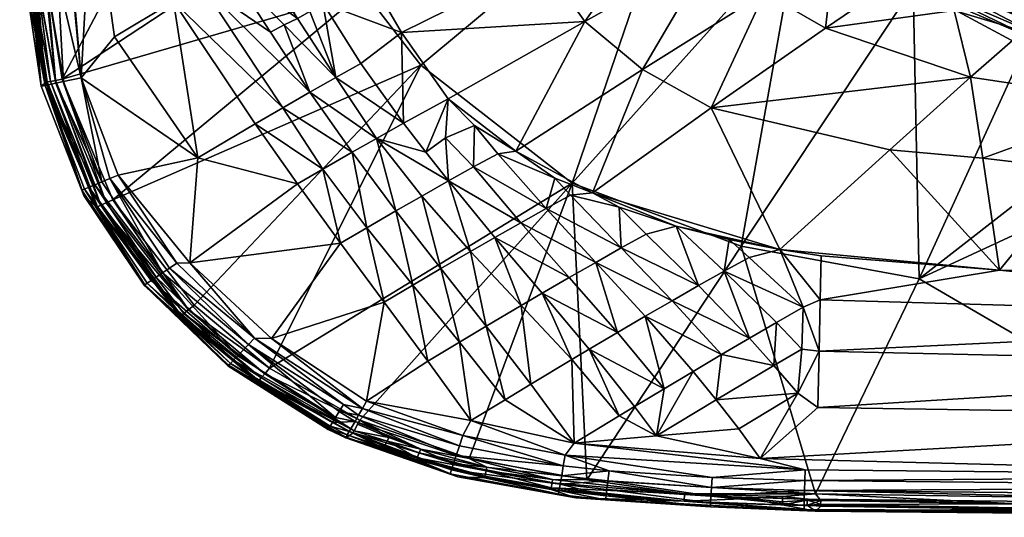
# Model space of a CAD drawing. Header units: centimetres. Extents: x -18.2 to 32.6, y -19.6 to 15.9.
# Tile 1 of 25: x -18.2 to -1.2, y -19.6 to -11. Entities that reach past the tile are written whole.
import ezdxf

# ---------------------------------------------------------------- set-up
doc = ezdxf.new("R2010")
doc.units = ezdxf.units.CM
doc.layers.get('0').update_dxf_attribs({"true_color": 0x5890e1})

msp = doc.modelspace()

# ---------------------------------------------------------------- meshes
at = {"color": 84, "true_color": 0x1bb11b}
mesh = msp.add_polyface(dxfattribs=at)
corners = [(-8.662, -13.833, 29.886), (-11.279, -11.792, 29.879), (-6.645, -7.927, 26.948), (-6.95, -8.919, 33.384), (-8.445, -11.037, 35.812), (-6.233, -9.799, 33.385), (-9.171, -10.016, 35.619), (-12.27, -10.509, 29.887), (-7.484, -7.037, 26.953), (-12.051, -13.061, 38.901), (-11.195, -13.299, 38.716), (-11.579, -12.794, 38.664), (-13.9, -17.034, 33.345), (-9.638, -13.279, 38.081), (-8.314, -14.004, 38.081), (-7.447, -11.866, 35.811), (-13.014, -9.092, 29.903), (-10.352, -12.837, 38.142), (-10.809, -12.375, 38.126), (-10.854, -13.049, 38.453), (-5.073, -14.981, 38.126), (-6.258, -12.528, 35.809), (-9.393, -9.536, 35.595), (-5.739, -14.922, 29.917), (-4.775, -9.492, 26.951), (-8.966, -13.748, 38.126), (-9.95, -13.325, 38.244), (-9.114, -14.275, 38.525), (-10.37, -13.554, 38.535), (-7.487, -7.907, 33.384), (-9.651, -8.981, 35.566), (-5.34, -10.543, 33.385), (-11.617, -11.224, 38.081), (-7.814, -14.956, 38.634), (-8.692, -14.043, 38.24), (-7.853, -14.249, 38.126), (-5.626, -8.3, 32.201), (-11.264, -14.058, 38.995), (-10.803, -13.796, 38.79), (-12.317, -11.761, 38.636), (-9.55, -14.518, 38.775), (-9.999, -14.772, 38.99), (-10.42, -15.016, 39.14), (-6.864, -14.576, 38.126), (-11.711, -14.313, 39.194), (-12.189, -10.241, 38.126), (-12.44, -9.021, 38.111), (-9.804, -8.428, 35.595)]
mesh.append_faces([[corners[k] for k in face] for face in [(0, 1, 2), (3, 4, 5), (6, 4, 3), (2, 7, 8), (9, 10, 11), (0, 12, 1), (13, 14, 15), (8, 7, 16), (17, 18, 19), (14, 20, 21), (22, 6, 3), (14, 21, 15), (23, 0, 24), (25, 26, 27), (28, 27, 26), (24, 0, 2), (11, 10, 18), (15, 21, 31), (18, 4, 32), (11, 18, 32), (2, 1, 7), (18, 13, 4), (13, 15, 4), (27, 33, 34), (5, 15, 31), (4, 15, 5), (33, 35, 34), (36, 3, 5), (9, 37, 38), (39, 11, 32), (40, 38, 41), (42, 38, 37), (35, 43, 14), (28, 17, 19), (9, 38, 10), (27, 28, 40), (25, 27, 34), (13, 25, 14), (38, 40, 28), (19, 38, 28), (17, 28, 26), (17, 13, 18), (9, 44, 37), (10, 19, 18), (38, 19, 10), (25, 13, 26), (26, 13, 17), (34, 35, 14), (25, 34, 14), (4, 6, 32), (22, 30, 45)]], dxfattribs={"color": 84})
mesh.append_faces([[corners[k] for k in face] for face in [(22, 3, 29), (29, 30, 22), (6, 22, 45), (45, 32, 6), (46, 45, 30), (30, 47, 46)]], dxfattribs={"vtx2": -1, "color": 84})
mesh = msp.add_polyface(dxfattribs=at)
corners = [(-16.451, -8.249, 39.599), (-14.598, -10.123, 39.253), (-15.95, -7.95, 39.518), (-13.014, -9.092, 29.903), (-12.27, -10.509, 29.887), (-17.483, -12.036, 33.343), (-15.139, -13.398, 39.593), (-15.561, -10.688, 39.513), (-16.577, -11.299, 39.637), (-13.689, -9.605, 38.85), (-13.199, -10.863, 38.867), (-12.978, -10.721, 38.739), (-17.157, -12.014, 39.646), (-15.726, -8.694, 31.587), (-16.607, -14.123, 33.344), (-17.83, -9.835, 33.346), (-13.308, -9.395, 38.607), (-12.835, -9.134, 38.305), (-14.136, -9.858, 39.069), (-13.412, -10.982, 38.972), (-15.463, -7.663, 39.4), (-13.204, -12.261, 39.095), (-15.073, -10.4, 39.4), (-13.668, -12.528, 39.27), (-11.617, -11.224, 38.081), (-12.189, -10.241, 38.126), (-14.343, -8.499, 39.041), (-11.579, -12.794, 38.664), (-12.753, -12.005, 38.883), (-12.051, -13.061, 38.901), (-12.47, -13.298, 39.111), (-11.279, -11.792, 29.879), (-14.146, -12.807, 39.411), (-12.317, -11.761, 38.636), (-13.466, -8.009, 38.554), (-13.883, -11.219, 39.172), (-12.976, -13.592, 39.275), (-13.416, -13.848, 39.418), (-16.516, -13.694, 39.646), (-16.799, -13.813, 39.555), (-16.662, -13.755, 39.615), (-16.966, -8.56, 39.641), (-13.937, -8.272, 38.815), (-13.648, -11.092, 39.062), (-12.44, -9.021, 38.111)]
mesh.append_faces([[corners[k] for k in face] for face in [(0, 1, 2), (3, 4, 5), (6, 7, 8), (9, 10, 11), (6, 8, 12), (5, 13, 3), (14, 5, 4), (5, 15, 13), (16, 11, 17), (1, 20, 2), (21, 22, 23), (11, 24, 25), (26, 20, 18), (27, 28, 29), (23, 30, 21), (14, 4, 31), (7, 6, 32), (11, 33, 24), (34, 16, 17), (1, 0, 22), (30, 23, 36), (32, 6, 37), (28, 27, 33), (38, 6, 12), (12, 39, 40), (41, 22, 0), (25, 17, 11), (12, 8, 41), (41, 8, 7), (7, 23, 22), (22, 41, 7), (16, 34, 42), (35, 43, 1), (21, 29, 28), (23, 7, 32), (32, 36, 23), (44, 17, 25), (44, 34, 17), (20, 1, 18), (29, 21, 30), (38, 12, 40), (26, 18, 9), (9, 42, 26), (11, 16, 9), (42, 9, 16), (10, 19, 28), (19, 43, 28)]], dxfattribs={"color": 84})
mesh.append_faces([[corners[k] for k in face] for face in [(10, 9, 18), (18, 19, 10), (22, 21, 35), (35, 1, 22), (19, 18, 1), (1, 43, 19), (28, 33, 11), (11, 10, 28), (21, 28, 43), (43, 35, 21)]], dxfattribs={"vtx2": -1, "color": 84})
mesh = msp.add_polyface(dxfattribs=at)
corners = [(-17.847, -12.157, 38.939), (-17.764, -12.085, 33.879), (-17.113, -14.048, 38.926), (-17.021, -13.905, 39.357), (-17.78, -12.143, 39.228), (-17.096, -13.937, 39.228), (-17.805, -9.412, 39.553), (-17.918, -10.311, 39.437), (-17.754, -10.3, 39.553), (-18.055, -10.203, 33.855), (-17.592, -12.104, 39.467), (-18.22, -7.839, 38.933), (-17.613, -9.407, 39.625), (-16.921, -13.863, 39.467), (-18.12, -10.325, 39.113), (-18.043, -10.32, 39.287), (-17.969, -9.417, 39.437), (-18.107, -8.974, 39.287), (-16.799, -13.813, 39.555), (-17.157, -12.014, 39.646), (-17.462, -12.077, 39.555), (-17.406, -9.401, 39.65), (-17.562, -10.287, 39.625), (-17.687, -12.073, 33.583), (-17.599, -12.057, 33.453), (-16.814, -14.216, 33.59), (-17.936, -10.2, 33.493), (-16.966, -8.56, 39.641), (-17.512, -7.838, 39.646), (-18.023, -10.204, 33.667), (-18.184, -8.975, 39.113), (-17.142, -13.956, 39.087), (-17.83, -9.835, 33.346), (-17.897, -7.841, 33.35), (-15.726, -8.694, 31.587), (-18.016, -7.84, 33.493), (-18.121, -7.838, 33.834), (-18.118, -7.931, 39.287), (-17.743, -12.082, 33.727), (-16.871, -14.241, 33.741), (-17.993, -7.931, 39.437), (-17.483, -12.036, 33.343), (-16.725, -14.176, 33.455), (-17.828, -7.93, 39.553), (-16.893, -14.25, 33.902), (-17.636, -7.93, 39.625)]
mesh.append_faces([[corners[k] for k in face] for face in [(0, 1, 2), (3, 4, 5), (6, 7, 8), (1, 0, 9), (7, 4, 10), (9, 0, 11), (8, 12, 6), (4, 13, 10), (11, 0, 14), (15, 16, 17), (18, 19, 20), (21, 22, 19), (23, 24, 25), (24, 23, 26), (19, 27, 28), (26, 23, 29), (14, 17, 30), (14, 0, 4), (0, 31, 4), (17, 14, 15), (4, 15, 14), (7, 6, 16), (32, 33, 34), (35, 26, 29), (19, 22, 20), (8, 7, 10), (31, 0, 2), (11, 14, 30), (21, 12, 22), (36, 35, 9), (36, 9, 11), (37, 30, 17), (29, 23, 38), (39, 38, 23), (40, 17, 16), (18, 10, 13), (12, 8, 22), (22, 8, 20), (16, 15, 7), (7, 15, 4), (10, 18, 20), (8, 10, 20), (41, 42, 24), (24, 32, 41), (43, 16, 6), (33, 26, 35), (9, 29, 38), (35, 29, 9), (28, 21, 19), (4, 31, 5), (1, 9, 38), (38, 44, 1), (13, 4, 3), (24, 26, 32), (32, 26, 33), (45, 12, 21), (45, 6, 12)]], dxfattribs={"color": 84})
mesh = msp.add_polyface(dxfattribs=at)
corners = [(-1.272, -15.342, 38.08), (-1.562, -13.399, 35.353), (-3.167, -13.259, 35.389), (-5.073, -14.981, 38.126), (-6.258, -12.528, 35.809), (-2.766, -10.44, 26.826), (-5.739, -14.922, 29.917), (-4.775, -9.492, 26.951), (1.751, -11.81, 26.661), (-0.703, -11.225, 26.751), (-0.633, -11.09, 26.551), (-0.833, -11.486, 26.989), (1.649, -12.13, 27.001), (-2.663, -15.491, 29.97), (-4.356, -15.094, 38.126), (-4.373, -15.851, 38.773), (0.494, -10.041, 30.863), (-1.292, -10.276, 31.491), (-0.189, -10.635, 31.497), (-2.607, -10.22, 26.54), (0.146, -13.603, 35.274), (-0.773, -10.64, 25.911), (1.292, -11.398, 26.004), (-0.821, -10.74, 26.004), (-0.652, -10.391, 25.832), (-1.087, -9.485, 25.876), (1.398, -11.03, 25.832), (-4.284, -11.152, 33.385), (-3.154, -10.379, 32.211), (-4.126, -9.802, 32.207), (-2.058, -10.844, 32.215), (-1.772, -11.999, 33.386), (-2.708, -10.358, 26.74), (-6.035, -15.358, 38.604), (-4.668, -15.982, 38.884), (-5.603, -15.118, 38.344), (-5.128, -16.246, 39.071), (-0.56, -10.959, 26.209), (-0.856, -10.812, 26.123), (1.27, -11.474, 26.123), (-2.5, -10.081, 26.19), (-2.654, -9.592, 25.852), (-5.34, -10.543, 33.385), (1.1, -12.434, 33.387), (-0.861, -11.205, 32.218), (-2.306, -9.822, 31.484), (-2.565, -10.164, 26.429), (1.782, -11.699, 26.451), (-0.58, -10.993, 26.327), (1.359, -11.167, 25.852), (-0.715, -10.521, 25.852), (-2.843, -9.86, 26.123), (-2.529, -10.117, 26.312), (1.805, -11.626, 26.225), (-0.743, -11.305, 26.839), (1.711, -11.956, 26.846), (-5.951, -14.807, 38.126)]
mesh.append_faces([[corners[k] for k in face] for face in [(3, 2, 4), (5, 6, 7), (8, 9, 10), (11, 12, 13), (14, 15, 0), (16, 17, 18), (9, 19, 10), (20, 1, 0), (21, 22, 23), (24, 25, 26), (13, 6, 5), (27, 28, 29), (30, 27, 31), (11, 13, 5), (32, 19, 9), (4, 31, 27), (30, 28, 27), (33, 34, 35), (34, 33, 36), (37, 38, 39), (37, 40, 38), (23, 41, 21), (27, 29, 42), (42, 4, 27), (31, 43, 44), (30, 31, 44), (45, 30, 17), (17, 30, 44), (45, 28, 30), (18, 17, 44), (19, 46, 10), (47, 10, 48), (10, 46, 48), (49, 21, 50), (34, 3, 35), (22, 38, 23), (51, 23, 38), (52, 40, 48), (15, 3, 34), (48, 40, 37), (53, 48, 37), (0, 3, 14), (15, 14, 3), (24, 49, 50), (54, 32, 9), (9, 55, 54), (54, 5, 32), (35, 3, 56), (11, 54, 12), (54, 11, 5), (46, 52, 48), (4, 2, 31), (2, 1, 31)]], dxfattribs={"color": 84})
mesh.append_faces([[corners[k] for k in face] for face in [(0, 1, 2), (2, 3, 0), (1, 20, 43), (43, 31, 1)]], dxfattribs={"vtx2": -1, "color": 84})
mesh = msp.add_polyface(dxfattribs=at)
corners = [(6.476, -18.905, 39.65), (7.173, -18.896, 39.65), (7.173, -17.897, 39.536), (7.173, -15.506, 38.126), (7.173, -13.843, 35.403), (3.615, -13.706, 35.349), (-4.457, -19.508, 38.926), (3.121, -19.517, 33.819), (7.173, -19.617, 38.927), (-4.645, -19.153, 39.553), (6.475, -19.412, 39.437), (6.475, -19.264, 39.553), (4.332, -12.252, 26.848), (3.939, -19.34, 33.355), (-2.663, -15.491, 29.97), (-4.373, -15.851, 38.773), (7.173, -16.189, 38.75), (-1.272, -15.342, 38.08), (-4.416, -17.716, 39.56), (7.173, -17.002, 39.232), (1.649, -12.13, 27.001), (0.146, -13.603, 35.274), (-4.393, -16.743, 39.263), (6.475, -19.525, 39.288), (-4.653, -19.483, 39.113), (6.475, -19.595, 39.113), (7.173, -19.351, 33.356), (7.173, -19.427, 33.457), (3.122, -19.432, 33.494), (7.173, -18.922, 39.647), (6.476, -19.091, 39.625), (7.173, -19.088, 39.625), (7.173, -19.483, 33.57), (3.938, -19.473, 33.57), (4.341, -12.109, 26.663), (7.173, -12.171, 26.663), (7.173, -12.314, 26.848), (-0.956, -19.385, 33.493), (3.121, -19.494, 33.651), (-0.957, -19.451, 33.655), (-4.641, -18.979, 39.625), (-4.649, -19.301, 39.437), (7.173, -19.409, 39.437), (7.173, -19.51, 39.304), (7.173, -19.107, 39.617), (7.173, -12.612, 33.386), (1.736, -11.659, 32.223), (1.1, -12.434, 33.387), (-0.956, -19.476, 33.829), (7.173, -19.518, 33.691), (7.173, -19.592, 39.113), (-5.41, -18.596, 39.65), (7.173, -19.261, 39.553), (7.173, -19.393, 39.45), (1.711, -11.956, 26.846), (7.173, -19.522, 39.287), (7.173, -19.584, 39.132)]
mesh.append_faces([[corners[k] for k in face] for face in [(0, 1, 2), (3, 4, 5), (6, 7, 8), (9, 10, 11), (12, 13, 14), (15, 16, 17), (18, 2, 19), (20, 12, 14), (17, 16, 3), (22, 19, 16), (23, 24, 25), (26, 27, 28), (32, 33, 27), (34, 35, 36), (12, 36, 26), (37, 38, 39), (32, 38, 33), (30, 0, 40), (34, 36, 12), (41, 23, 10), (30, 9, 11), (30, 44, 31), (45, 46, 47), (39, 38, 48), (49, 8, 7), (49, 38, 32), (25, 6, 8), (25, 8, 50), (51, 0, 2), (13, 26, 28), (13, 12, 26), (28, 37, 13), (38, 37, 28), (49, 7, 38), (38, 7, 48), (20, 54, 12), (27, 33, 28), (28, 33, 38), (21, 5, 47), (29, 1, 0), (42, 53, 10), (55, 43, 23), (50, 56, 25)]], dxfattribs={"color": 84})
mesh.append_faces([[corners[k] for k in face] for face in [(21, 17, 3), (3, 5, 21), (29, 0, 30), (30, 31, 29), (42, 10, 23), (23, 43, 42), (44, 30, 11), (11, 52, 44), (53, 52, 11), (11, 10, 53), (45, 47, 5), (5, 4, 45), (55, 23, 25), (25, 56, 55)]], dxfattribs={"vtx2": -1, "color": 84})
mesh = msp.add_polyface(dxfattribs=at)
corners = [(-12.456, -18.158, 33.689), (-12.58, -18.24, 38.933), (-14.1, -17.269, 33.91), (-11.916, -15.895, 39.536), (-13.867, -16.524, 39.65), (-12.22, -17.607, 39.65), (-12.757, -17.889, 39.467), (-14.262, -16.627, 39.615), (-14.449, -16.82, 39.467), (-12.671, -14.875, 39.465), (-15.277, -15.212, 39.65), (-14.522, -16.896, 39.357), (-12.811, -17.976, 39.357), (-14.621, -16.998, 38.939), (-16.607, -14.123, 33.344), (-11.279, -11.792, 29.879), (-15.2, -15.943, 33.345), (-13.9, -17.034, 33.345), (-14.61, -16.986, 39.087), (-12.851, -18.041, 39.228), (-14.576, -16.952, 39.228), (-12.884, -18.095, 38.939), (-12.876, -18.081, 39.087), (-12.436, -18.12, 33.59), (-13.982, -17.131, 33.456), (-12.334, -17.933, 33.344), (-12.374, -18.006, 33.415), (-11.837, -18.235, 33.415), (-12.619, -17.665, 39.615), (-12.692, -17.784, 39.555), (-14.045, -17.205, 33.592), (-12.573, -18.228, 39.077), (-13.416, -13.848, 39.418), (-12.976, -13.592, 39.275), (-12.216, -14.609, 39.337), (-12.52, -18.134, 39.334), (-12.553, -18.192, 39.211), (-11.921, -18.422, 33.898), (-14.156, -16.518, 39.646), (-12.29, -17.731, 39.636), (-14.085, -17.252, 33.746), (-11.866, -18.298, 33.497), (-12.42, -17.959, 39.53), (-11.711, -14.313, 39.194), (-12.051, -13.061, 38.901), (-12.47, -13.298, 39.111), (-15.302, -16.024, 33.456), (-11.907, -18.388, 33.687), (-12.358, -17.849, 39.596), (-14.146, -12.807, 39.411)]
mesh.append_faces([[corners[k] for k in face] for face in [(0, 1, 2), (3, 4, 5), (6, 7, 8), (9, 10, 4), (6, 11, 12), (2, 1, 13), (14, 15, 16), (15, 17, 16), (18, 19, 20), (18, 21, 22), (23, 24, 25), (26, 27, 23), (28, 7, 29), (23, 30, 24), (22, 21, 31), (9, 32, 10), (33, 9, 34), (12, 20, 19), (35, 19, 36), (0, 37, 1), (28, 38, 7), (11, 6, 8), (38, 28, 39), (0, 40, 23), (41, 0, 23), (12, 42, 6), (7, 6, 29), (30, 23, 40), (1, 21, 13), (21, 1, 31), (43, 44, 45), (21, 18, 13), (20, 12, 11), (3, 9, 4), (3, 34, 9), (46, 17, 24), (24, 17, 25), (35, 12, 19), (35, 42, 12), (5, 4, 39), (47, 0, 41), (47, 37, 0), (19, 22, 36), (19, 18, 22), (36, 22, 31), (34, 45, 33), (45, 34, 43), (29, 6, 42), (48, 29, 42), (2, 40, 0), (39, 4, 38), (28, 29, 48), (39, 28, 48), (26, 23, 25), (26, 25, 27), (33, 49, 32), (9, 33, 32)]], dxfattribs={"color": 84})
mesh = msp.add_polyface(dxfattribs=at)
corners = [(-15.448, -16.141, 33.911), (-14.621, -16.998, 38.939), (-16.067, -15.6, 38.939), (-17.764, -12.085, 33.879), (-16.893, -14.25, 33.902), (-17.113, -14.048, 38.926), (-17.096, -13.937, 39.228), (-15.946, -15.519, 39.357), (-17.021, -13.905, 39.357), (-16.012, -15.563, 39.228), (-14.522, -16.896, 39.357), (-14.1, -17.269, 33.91), (-15.751, -15.387, 39.555), (-16.662, -13.755, 39.615), (-16.799, -13.813, 39.555), (-14.576, -16.952, 39.228), (-16.053, -15.591, 39.087), (-14.61, -16.986, 39.087), (-16.921, -13.863, 39.467), (-15.858, -15.459, 39.467), (-14.449, -16.82, 39.467), (-15.429, -16.126, 33.747), (-16.814, -14.216, 33.59), (-15.38, -16.087, 33.592), (-14.045, -17.205, 33.592), (-17.599, -12.057, 33.453), (-16.725, -14.176, 33.455), (-15.302, -16.024, 33.456), (-13.982, -17.131, 33.456), (-14.262, -16.627, 39.615), (-14.156, -16.518, 39.646), (-15.277, -15.212, 39.65), (-15.501, -15.217, 39.646), (-15.139, -13.398, 39.593), (-13.416, -13.848, 39.418), (-17.142, -13.956, 39.087), (-16.516, -13.694, 39.646), (-15.63, -15.305, 39.615), (-16.871, -14.241, 33.741), (-17.687, -12.073, 33.583), (-14.085, -17.252, 33.746), (-16.607, -14.123, 33.344), (-17.483, -12.036, 33.343), (-15.2, -15.943, 33.345), (-13.9, -17.034, 33.345), (-17.743, -12.082, 33.727), (-13.867, -16.524, 39.65)]
mesh.append_faces([[corners[k] for k in face] for face in [(0, 1, 2), (3, 4, 5), (6, 7, 8), (9, 10, 7), (0, 2, 4), (11, 1, 0), (7, 6, 9), (4, 2, 5), (12, 13, 14), (15, 16, 17), (12, 18, 19), (20, 12, 19), (21, 22, 23), (24, 21, 23), (25, 26, 22), (27, 22, 26), (23, 28, 24), (12, 20, 29), (30, 31, 32), (33, 31, 34), (5, 16, 35), (16, 5, 2), (1, 16, 2), (32, 31, 36), (36, 31, 33), (30, 37, 29), (20, 7, 10), (38, 39, 22), (22, 21, 38), (18, 12, 14), (13, 12, 37), (12, 29, 37), (28, 23, 27), (22, 27, 23), (21, 24, 40), (6, 16, 9), (16, 15, 9), (16, 1, 17), (13, 32, 36), (10, 9, 15), (41, 26, 42), (41, 27, 26), (16, 6, 35), (8, 19, 18), (7, 20, 19), (19, 8, 7), (32, 13, 37), (37, 30, 32), (27, 43, 44), (41, 43, 27), (38, 21, 0), (21, 40, 0), (0, 40, 11), (38, 0, 4), (38, 4, 45), (30, 46, 31)]], dxfattribs={"color": 84})
mesh = msp.add_polyface(dxfattribs=at)
corners = [(-12.334, -17.933, 33.344), (-13.9, -17.034, 33.345), (-8.662, -13.833, 29.886), (-11.916, -15.895, 39.536), (-12.22, -17.607, 39.65), (-11.162, -16.914, 39.607), (-8.412, -18.969, 33.344), (-10.448, -18.598, 33.343), (-11.264, -14.058, 38.995), (-10.934, -15.313, 39.323), (-10.42, -15.016, 39.14), (-7.402, -16.138, 39.197), (-6.08, -16.801, 39.361), (-6.934, -15.868, 39.03), (-7.814, -14.956, 38.634), (-6.478, -15.607, 38.833), (-7.383, -14.717, 38.371), (-10.152, -16.308, 39.468), (-9.544, -15.951, 39.316), (-9.999, -14.772, 38.99), (-8.713, -15.466, 39.06), (-9.55, -14.518, 38.775), (-6.035, -15.358, 38.604), (-5.951, -14.807, 38.126), (-6.864, -14.576, 38.126), (-5.739, -14.922, 29.917), (-12.216, -14.609, 39.337), (-11.42, -15.601, 39.429), (-5.598, -16.519, 39.23), (-6.571, -17.092, 39.465), (-9.182, -15.737, 39.225), (-8.37, -16.708, 39.445), (-7.073, -17.392, 39.544), (-7.881, -16.418, 39.335), (-8.257, -15.206, 38.863), (-11.711, -14.313, 39.194), (-5.073, -14.981, 38.126), (-8.314, -14.004, 38.081), (-9.377, -17.311, 39.591), (-8.671, -16.888, 39.488), (-9.825, -17.582, 39.615), (-10.611, -16.584, 39.532), (-9.114, -14.275, 38.525), (-10.419, -17.943, 39.648), (-10.803, -13.796, 38.79), (-6.171, -17.582, 39.56), (-5.174, -16.988, 39.388), (-7.851, -17.862, 39.612), (-5.603, -15.118, 38.344), (-7.853, -14.249, 38.126)]
mesh.append_faces([[corners[k] for k in face] for face in [(0, 1, 2), (3, 4, 5), (2, 6, 7), (8, 9, 10), (11, 12, 13), (14, 15, 16), (10, 17, 18), (19, 20, 21), (22, 23, 24), (0, 2, 7), (25, 6, 2), (26, 3, 27), (13, 28, 15), (12, 11, 29), (5, 27, 3), (20, 19, 30), (31, 32, 33), (34, 21, 20), (35, 27, 9), (24, 36, 37), (27, 35, 26), (18, 38, 39), (33, 30, 31), (40, 17, 41), (38, 18, 17), (15, 14, 13), (14, 42, 34), (28, 13, 12), (15, 24, 16), (34, 33, 11), (32, 11, 33), (22, 24, 15), (28, 22, 15), (43, 41, 5), (21, 34, 42), (23, 36, 24), (34, 13, 14), (13, 34, 11), (18, 19, 10), (44, 10, 19), (11, 32, 29), (19, 18, 30), (39, 30, 18), (27, 5, 41), (41, 9, 27), (12, 45, 46), (9, 41, 17), (17, 10, 9), (33, 34, 20), (30, 33, 20), (47, 31, 39), (30, 39, 31), (9, 8, 35), (17, 40, 38), (23, 22, 48), (14, 16, 49), (49, 16, 24)]], dxfattribs={"color": 84})
mesh = msp.add_polyface(dxfattribs=at)
corners = [(-5.739, -14.922, 29.917), (-4.454, -19.209, 33.349), (-8.412, -18.969, 33.344), (-6.263, -19.251, 39.437), (-8.046, -18.986, 39.553), (-8.064, -19.133, 39.437), (-8.026, -18.813, 39.625), (-6.245, -18.93, 39.625), (-8.787, -18.54, 39.65), (-6.269, -19.364, 39.287), (-4.457, -19.508, 38.926), (-8.6, -19.281, 38.926), (-6.729, -19.336, 33.76), (-5.41, -18.596, 39.65), (-7.204, -18.207, 39.64), (-8.628, -18.334, 39.649), (-6.255, -19.103, 39.553), (-9.028, -19.137, 33.872), (-8.671, -16.888, 39.488), (-9.377, -17.311, 39.591), (-7.851, -17.862, 39.612), (-6.723, -19.211, 33.454), (-9.025, -19.106, 33.675), (-9.012, -19.021, 33.494), (-6.272, -19.433, 39.113), (-8.077, -19.245, 39.287), (-8.085, -19.314, 39.113), (-5.591, -19.289, 33.493), (-5.026, -19.4, 33.753), (-5.783, -18.083, 39.623), (-7.073, -17.392, 39.544), (-8.37, -16.708, 39.445), (-7.583, -17.699, 39.6), (-10.182, -18.934, 33.883), (-4.636, -18.793, 39.65), (-6.08, -16.801, 39.361), (-6.571, -17.092, 39.465), (-6.171, -17.582, 39.56), (-4.653, -19.483, 39.113), (-9.003, -18.961, 33.414), (-10.448, -18.598, 33.343), (-4.652, -19.413, 39.287), (-8.869, -19.042, 39.437), (-8.887, -19.154, 39.287), (-5.023, -19.255, 33.417), (-8.898, -19.223, 39.113), (-10.419, -17.943, 39.648), (-4.645, -19.153, 39.553), (-9.825, -17.582, 39.615), (-8.845, -18.896, 39.553), (-4.641, -18.979, 39.625), (-8.817, -18.724, 39.625)]
mesh.append_faces([[corners[k] for k in face] for face in [(0, 1, 2), (3, 4, 5), (6, 7, 8), (5, 9, 3), (10, 11, 12), (13, 14, 15), (6, 16, 7), (11, 17, 12), (15, 18, 19), (18, 15, 20), (21, 2, 1), (21, 22, 23), (24, 25, 26), (25, 24, 9), (12, 27, 28), (12, 22, 21), (13, 29, 14), (30, 31, 32), (33, 17, 11), (4, 3, 16), (8, 7, 34), (11, 10, 24), (9, 5, 25), (16, 6, 4), (35, 36, 37), (14, 37, 36), (11, 24, 26), (38, 9, 24), (39, 2, 21), (40, 2, 39), (34, 13, 15), (15, 14, 20), (14, 30, 32), (41, 3, 9), (25, 42, 43), (43, 26, 25), (14, 36, 30), (14, 29, 37), (27, 21, 44), (26, 43, 45), (11, 26, 45), (34, 15, 8), (8, 15, 46), (42, 25, 5), (4, 42, 5), (3, 47, 16), (12, 17, 22), (48, 15, 19), (6, 49, 4), (42, 4, 49), (21, 23, 39), (27, 12, 21), (16, 50, 7), (20, 14, 32), (31, 20, 32), (8, 51, 6), (49, 6, 51)]], dxfattribs={"color": 84})
mesh = msp.add_polyface(dxfattribs=at)
corners = [(-5.41, -18.596, 39.65), (7.173, -17.897, 39.536), (-4.416, -17.716, 39.56), (-2.663, -15.491, 29.97), (3.939, -19.34, 33.355), (-4.454, -19.209, 33.349), (-4.457, -19.508, 38.926), (-0.956, -19.476, 33.829), (3.121, -19.517, 33.819), (6.475, -19.525, 39.288), (-4.649, -19.301, 39.437), (-4.652, -19.413, 39.287), (7.173, -17.002, 39.232), (-4.393, -16.743, 39.263), (-5.026, -19.4, 33.753), (-6.729, -19.336, 33.76), (-4.645, -19.153, 39.553), (6.476, -19.091, 39.625), (-4.641, -18.979, 39.625), (7.173, -16.189, 38.75), (-4.373, -15.851, 38.773), (-5.739, -14.922, 29.917), (-5.025, -19.349, 33.575), (-5.591, -19.289, 33.493), (-4.366, -19.395, 33.661), (-4.365, -19.323, 33.493), (-0.956, -19.385, 33.493), (-5.783, -18.083, 39.623), (-4.763, -17.468, 39.513), (-6.171, -17.582, 39.56), (-5.174, -16.988, 39.388), (-4.653, -19.483, 39.113), (6.475, -19.412, 39.437), (6.475, -19.595, 39.113), (-4.691, -16.704, 39.261), (-4.668, -15.982, 38.884), (-5.128, -16.246, 39.071), (-5.023, -19.255, 33.417), (-4.598, -19.409, 33.751), (-4.457, -19.362, 33.575), (-6.272, -19.433, 39.113), (-6.269, -19.364, 39.287), (-6.263, -19.251, 39.437), (-4.365, -19.421, 33.842), (-5.598, -16.519, 39.23), (-6.035, -15.358, 38.604), (-6.08, -16.801, 39.361), (-4.597, -19.318, 33.493), (-6.255, -19.103, 39.553), (-6.723, -19.211, 33.454), (6.476, -18.905, 39.65), (-4.636, -18.793, 39.65), (-0.957, -19.451, 33.655), (-6.245, -18.93, 39.625)]
mesh.append_faces([[corners[k] for k in face] for face in [(0, 1, 2), (3, 4, 5), (6, 7, 8), (9, 10, 11), (2, 12, 13), (14, 6, 15), (16, 17, 18), (13, 19, 20), (3, 5, 21), (22, 14, 23), (24, 25, 26), (4, 26, 5), (27, 0, 28), (29, 28, 30), (31, 9, 11), (32, 16, 10), (31, 6, 33), (34, 30, 28), (35, 36, 34), (26, 25, 5), (23, 37, 22), (36, 30, 34), (24, 38, 39), (6, 31, 40), (41, 31, 11), (16, 42, 10), (42, 11, 10), (43, 24, 7), (7, 6, 43), (20, 35, 13), (30, 36, 44), (45, 44, 36), (2, 28, 0), (2, 13, 28), (28, 29, 27), (46, 30, 44), (47, 14, 22), (37, 47, 22), (18, 48, 16), (6, 14, 38), (14, 47, 38), (25, 37, 5), (37, 49, 5), (50, 0, 51), (18, 50, 51), (47, 37, 25), (24, 39, 25), (24, 52, 7), (26, 52, 24), (43, 38, 24), (43, 6, 38), (53, 18, 51), (38, 47, 39), (25, 39, 47), (35, 34, 13), (28, 13, 34)]], dxfattribs={"color": 84})
mesh = msp.add_polyface(dxfattribs=at)
corners = [(-10.641, -18.918, 38.926), (-12.58, -18.24, 38.933), (-11.353, -18.622, 33.893), (-10.182, -18.934, 33.883), (-10.75, -18.795, 39.287), (-10.715, -18.687, 39.437), (-12.52, -18.134, 39.334), (-11.342, -18.588, 33.685), (-10.154, -18.814, 33.495), (-10.175, -18.902, 33.68), (-12.42, -17.959, 39.53), (-8.787, -18.54, 39.65), (-10.556, -18.2, 39.65), (-8.817, -18.724, 39.625), (-8.869, -19.042, 39.437), (-8.6, -19.281, 38.926), (-9.025, -19.106, 33.675), (-9.012, -19.021, 33.494), (-10.419, -17.943, 39.648), (-10.772, -18.862, 39.113), (-12.573, -18.228, 39.077), (-10.669, -18.545, 39.553), (-12.358, -17.849, 39.596), (-10.615, -18.379, 39.625), (-8.845, -18.896, 39.553), (-11.921, -18.422, 33.898), (-11.866, -18.298, 33.497), (-11.907, -18.388, 33.687), (-8.898, -19.223, 39.113), (-8.887, -19.154, 39.287), (-8.628, -18.334, 39.649), (-9.825, -17.582, 39.615), (-11.309, -18.499, 33.496), (-10.448, -18.598, 33.343), (-11.284, -18.435, 33.414), (-12.334, -17.933, 33.344), (-10.611, -16.584, 39.532), (-12.553, -18.192, 39.211), (-12.22, -17.607, 39.65), (-10.138, -18.751, 33.414), (-9.003, -18.961, 33.414), (-11.837, -18.235, 33.415), (-11.162, -16.914, 39.607), (-12.29, -17.731, 39.636), (-9.028, -19.137, 33.872), (-12.436, -18.12, 33.59)]
mesh.append_faces([[corners[k] for k in face] for face in [(0, 1, 2), (3, 0, 2), (4, 5, 6), (7, 8, 9), (5, 10, 6), (11, 12, 13), (4, 14, 5), (3, 15, 0), (16, 8, 17), (11, 18, 12), (19, 20, 1), (10, 21, 22), (21, 13, 23), (24, 5, 14), (1, 25, 2), (26, 7, 27), (4, 28, 29), (30, 31, 18), (8, 7, 32), (33, 34, 35), (36, 18, 31), (8, 16, 9), (37, 4, 6), (21, 23, 22), (12, 18, 38), (14, 4, 29), (13, 21, 24), (33, 39, 34), (33, 40, 39), (7, 25, 27), (15, 28, 0), (34, 41, 35), (7, 26, 32), (37, 19, 4), (28, 4, 19), (42, 38, 18), (5, 24, 21), (10, 5, 21), (22, 23, 43), (2, 7, 9), (7, 2, 25), (9, 3, 2), (16, 3, 9), (28, 19, 0), (0, 19, 1), (12, 38, 43), (16, 44, 3), (37, 20, 19), (41, 26, 45), (34, 26, 41), (13, 12, 23), (23, 12, 43), (39, 32, 34), (26, 34, 32), (8, 40, 17), (32, 39, 8), (40, 8, 39)]], dxfattribs={"color": 84})

doc.saveas('drawing.dxf')
